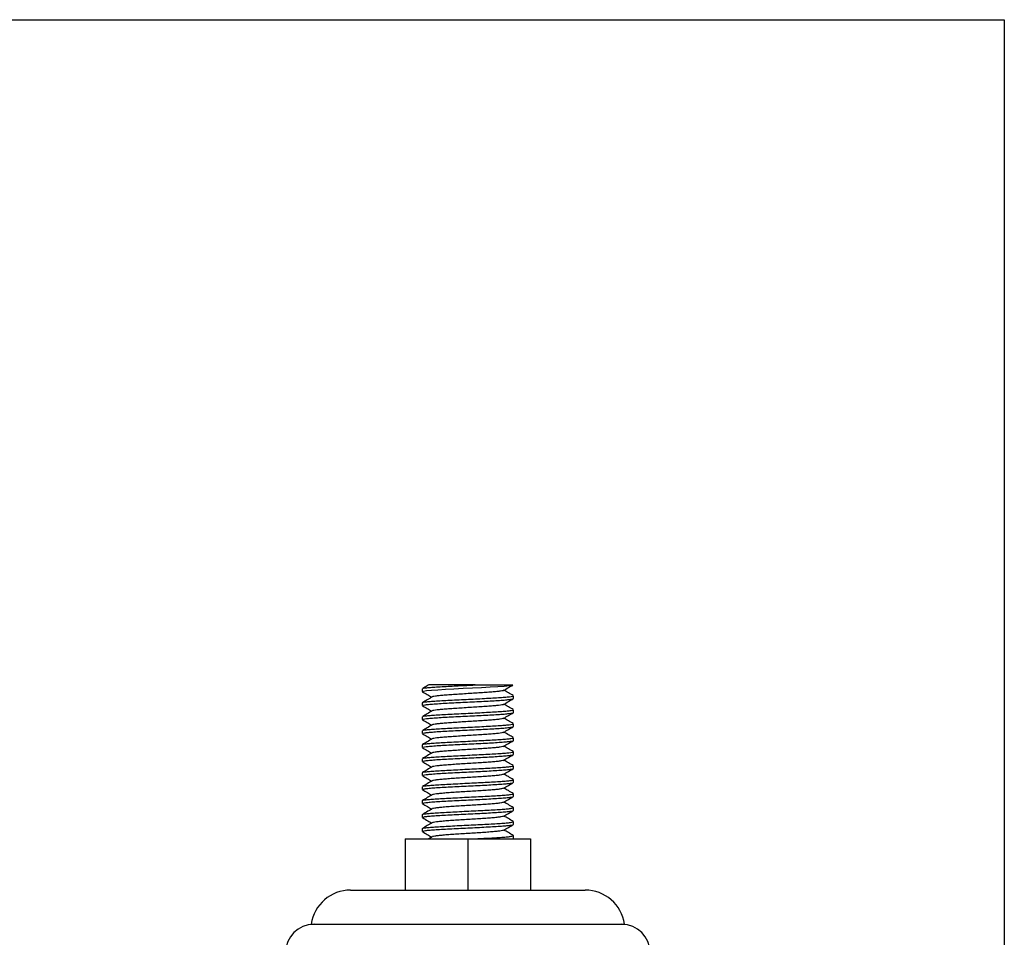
# Model space of a CAD drawing. Header units: millimetres. Extents: x 5086 to 5611, y -788 to -419.
# Tile 7 of 7: x 5438 to 5611, y -580 to -419. Entities that reach past the tile are written whole.
import ezdxf

# ---------------------------------------------------------------- set-up
doc = ezdxf.new("R2010")
doc.units = ezdxf.units.MM
doc.header["$LTSCALE"] = 0.5
doc.layers.add('외형선', color=3, linetype='Continuous', lineweight=30)

msp = doc.modelspace()

# ---------------------------------------------------------------- linework, layer by layer
at = {"layer": '외형선'}
for p, q in [((5086.06, -418.792), (5610.66, -418.792)), ((5610.66, -418.792), (5610.66, -787.721)), ((5517.767, -535.557), (5524.401, -535.557)), ((5508.501, -536.233), (5508.501, -536.723)), ((5524.501, -537.95), (5524.501, -537.461)), ((5508.501, -538.688), (5508.501, -539.177)), ((5508.525, -538.688), (5508.506, -538.674)), ((5524.501, -540.404), (5524.501, -539.915)), ((5508.501, -541.142), (5508.501, -541.632)), ((5524.501, -542.859), (5524.501, -542.37)), ((5508.501, -543.597), (5508.501, -544.086)), ((5508.501, -546.051), (5508.501, -546.541)), ((5524.501, -545.314), (5524.501, -544.824)), ((5524.501, -547.768), (5524.501, -547.279)), ((5508.501, -548.506), (5508.501, -548.995)), ((5508.501, -550.96), (5508.501, -551.45)), ((5524.501, -550.223), (5524.501, -549.733)), ((5524.501, -552.677), (5524.501, -552.188)), ((5508.501, -553.415), (5508.501, -553.904)), ((5524.501, -555.132), (5524.501, -554.642)), ((5508.501, -555.869), (5508.501, -556.359)), ((5524.501, -557.586), (5524.501, -557.097)), ((5508.501, -558.324), (5508.501, -558.813)), ((5524.501, -560.041), (5524.501, -559.551)), ((5508.501, -560.779), (5508.501, -561.268)), ((5505.501, -562.557), (5505.501, -571.557)), ((5505.501, -562.557), (5516.501, -562.557)), ((5510.239, -562.208), (5509.655, -562.547)), ((5516.501, -562.557), (5516.501, -571.557)), ((5516.501, -562.557), (5527.501, -562.557)), ((5524.422, -562.557), (5524.485, -562.52)), ((5524.446, -562.52), (5524.477, -562.495)), ((5524.501, -562.557), (5524.501, -562.006)), ((5527.501, -562.557), (5527.501, -571.557)), ((5495.93, -571.557), (5516.501, -571.557)), ((5516.501, -571.557), (5537.073, -571.557)), ((5489.001, -577.557), (5516.501, -577.557)), ((5516.501, -577.557), (5544.001, -577.557))]:
    msp.add_line(p, q, dxfattribs=at)
at = {"layer": '외형선', "flags": 128}
msp.add_lwpolyline([(5508.518, -536.723), (5508.503, -536.714), (5508.713, -536.632), (5509.251, -536.551), (5510.09, -536.472), (5511.214, -536.39), (5512.554, -536.31), (5514.051, -536.231), (5515.673, -536.149), (5517.321, -536.068), (5518.921, -535.989), (5520.44, -535.907), (5521.784, -535.826), (5522.894, -535.748), (5523.867, -535.651), (5524.401, -535.557), (5524.401, -535.557)], dxfattribs=at)
at = {"layer": '외형선'}
for centre, radius, start, end in [((5495.93, -578.557), 7, 90, 171.78679), ((5537.073, -578.557), 7, 8.21321, 90), ((5489.501, -582.557), 5, 90, 180), ((5543.501, -582.557), 5, 0, 90)]:
    msp.add_arc(centre, radius, start, end, dxfattribs=at)
for points, knots in [([(5509.659, -535.545), (5509.568, -535.598), (5509.192, -535.816), (5508.816, -536.034), (5508.531, -536.199)], [0, 0, 0, 0, 0.2423099, 1, 1, 1, 1]), ([(5508.566, -536.199), (5508.569, -536.192), (5508.583, -536.157), (5508.948, -536.094), (5509.653, -536.017), (5510.673, -535.935), (5511.934, -535.853), (5513.34, -535.778), (5514.811, -535.702), (5516.293, -535.628), (5517.278, -535.581), (5517.767, -535.557)], [0, 0, 0, 0, 0.0342693, 0.1604643, 0.2848264, 0.410684, 0.5369283, 0.6613277, 0.7742306, 0.8877731, 1, 1, 1, 1]), ([(5517.767, -535.557), (5517.331, -535.557), (5516.457, -535.557), (5515.162, -535.557), (5513.925, -535.557), (5512.781, -535.557), (5511.77, -535.557), (5510.937, -535.557), (5510.295, -535.557), (5509.865, -535.557), (5509.65, -535.557), (5509.662, -535.557), (5509.665, -535.557)], [0, 0, 0, 0, 0.1074403, 0.2148797, 0.3223958, 0.4298922, 0.5367387, 0.6435841, 0.7451952, 0.8467687, 0.9466084, 1, 1, 1, 1]), ([(5522.764, -536.52), (5523.049, -536.355), (5523.589, -536.041), (5524.129, -535.728), (5524.385, -535.58)], [0, 0, 0, 0, 0.5266459, 1, 1, 1, 1]), ([(5508.529, -536.755), (5508.814, -536.92), (5509.359, -537.237), (5509.905, -537.553), (5510.165, -537.705)], [0, 0, 0, 0, 0.5218444, 1, 1, 1, 1]), ([(5508.566, -538.653), (5508.607, -538.633), (5508.704, -538.585), (5509.246, -538.512), (5510.105, -538.433), (5511.246, -538.35), (5512.607, -538.27), (5514.133, -538.192), (5515.76, -538.109), (5517.418, -538.028), (5519.037, -537.95), (5520.549, -537.867), (5521.89, -537.786), (5523, -537.708), (5523.845, -537.626), (5524.341, -537.544), (5524.549, -537.491), (5524.494, -537.463), (5524.49, -537.461)], [0, 0, 0, 0, 0.0502411, 0.1177134, 0.1848104, 0.2528263, 0.3203575, 0.3874078, 0.4554104, 0.5229973, 0.5900075, 0.6579935, 0.7256329, 0.7926097, 0.8605758, 0.9282646, 0.9952146, 1, 1, 1, 1]), ([(5522.733, -536.52), (5522.71, -536.535), (5522.649, -536.576), (5522.256, -536.646), (5521.6, -536.728), (5520.715, -536.806), (5519.656, -536.887), (5518.462, -536.97), (5517.186, -537.048), (5515.88, -537.129), (5514.6, -537.211), (5513.401, -537.29), (5512.334, -537.37), (5511.441, -537.453), (5510.773, -537.531), (5510.367, -537.601), (5510.298, -537.645), (5510.272, -537.662)], [0, 0, 0, 0, 0.0399789, 0.1106679, 0.1816475, 0.2515908, 0.3222282, 0.3932286, 0.4632069, 0.5337893, 0.604807, 0.6748274, 0.7453514, 0.816383, 0.8864522, 0.9569146, 1, 1, 1, 1]), ([(5524.476, -537.429), (5524.191, -537.264), (5523.645, -536.947), (5523.099, -536.63), (5522.837, -536.478)], [0, 0, 0, 0, 0.521735, 1, 1, 1, 1]), ([(5510.24, -537.662), (5509.956, -537.827), (5509.387, -538.158), (5508.818, -538.488), (5508.533, -538.653)], [0, 0, 0, 0, 0.4996861, 1, 1, 1, 1]), ([(5508.543, -539.177), (5508.538, -539.161), (5508.525, -539.118), (5508.883, -539.047), (5509.564, -538.969), (5510.553, -538.888), (5511.791, -538.805), (5513.228, -538.727), (5514.804, -538.646), (5516.453, -538.564), (5518.103, -538.486), (5519.686, -538.405), (5521.134, -538.322), (5522.384, -538.244), (5523.39, -538.163), (5524.089, -538.081), (5524.468, -538.011), (5524.464, -537.967), (5524.463, -537.95)], [0, 0, 0, 0, 0.03865235, 0.10467122, 0.1697253, 0.23549718, 0.3015386, 0.36661871, 0.43234269, 0.49840345, 0.56351601, 0.62918894, 0.69526583, 0.7604173, 0.82603618, 0.89212596, 0.95732283, 1, 1, 1, 1]), ([(5522.753, -538.976), (5522.752, -538.978), (5522.743, -539.007), (5522.478, -539.061), (5521.948, -539.144), (5521.159, -539.224), (5520.18, -539.302), (5519.044, -539.385), (5517.8, -539.466), (5516.501, -539.544), (5515.202, -539.627), (5513.959, -539.708), (5512.822, -539.786), (5511.843, -539.868), (5511.055, -539.949), (5510.525, -540.027), (5510.259, -540.085), (5510.251, -540.114), (5510.25, -540.116)], [0, 0, 0, 0, 0.0057395, 0.0759148, 0.1470539, 0.2176846, 0.2878109, 0.3589361, 0.4296253, 0.4997095, 0.5708173, 0.6415615, 0.7116107, 0.7826977, 0.8534936, 0.9235148, 0.9945774, 1, 1, 1, 1]), ([(5522.762, -538.976), (5523.047, -538.811), (5523.616, -538.48), (5524.185, -538.15), (5524.47, -537.984)], [0, 0, 0, 0, 0.4996609, 1, 1, 1, 1]), ([(5524.476, -539.884), (5524.192, -539.719), (5523.645, -539.402), (5523.099, -539.084), (5522.837, -538.932)], [0, 0, 0, 0, 0.5212839, 1, 1, 1, 1]), ([(5508.511, -541.632), (5508.508, -541.63), (5508.452, -541.602), (5508.661, -541.544), (5509.159, -541.464), (5510.003, -541.386), (5511.113, -541.303), (5512.455, -541.222), (5513.966, -541.144), (5515.585, -541.061), (5517.243, -540.98), (5518.87, -540.902), (5520.396, -540.82), (5521.758, -540.739), (5522.895, -540.661), (5523.77, -540.578), (5524.305, -540.497), (5524.536, -540.441), (5524.484, -540.409), (5524.477, -540.404)], [0, 0, 0, 0, 0.0040409, 0.0701346, 0.1357574, 0.2009127, 0.2669936, 0.3326704, 0.3977869, 0.4638516, 0.5295795, 0.5946635, 0.6607088, 0.7264846, 0.7915427, 0.8575655, 0.923386, 0.9884245, 1, 1, 1, 1]), ([(5508.528, -539.209), (5508.812, -539.374), (5509.359, -539.691), (5509.904, -540.008), (5510.165, -540.16)], [0, 0, 0, 0, 0.5215677, 1, 1, 1, 1]), ([(5510.241, -540.116), (5509.956, -540.281), (5509.387, -540.612), (5508.818, -540.942), (5508.533, -541.108)], [0, 0, 0, 0, 0.4996657, 1, 1, 1, 1]), ([(5508.562, -541.107), (5508.563, -541.102), (5508.573, -541.069), (5508.923, -541.007), (5509.611, -540.93), (5510.619, -540.848), (5511.869, -540.766), (5513.317, -540.688), (5514.899, -540.607), (5516.55, -540.524), (5518.197, -540.446), (5519.774, -540.365), (5521.212, -540.283), (5522.449, -540.204), (5523.439, -540.124), (5524.12, -540.041), (5524.477, -539.973), (5524.465, -539.931), (5524.461, -539.915)], [0, 0, 0, 0, 0.01467856, 0.08261336, 0.14955542, 0.217236, 0.28519406, 0.35216281, 0.41979414, 0.48777204, 0.55477421, 0.62235303, 0.69034753, 0.75738975, 0.82491289, 0.89292062, 0.96000958, 1, 1, 1, 1]), ([(5522.761, -541.431), (5523.046, -541.266), (5523.615, -540.935), (5524.184, -540.605), (5524.469, -540.44)], [0, 0, 0, 0, 0.4996738, 1, 1, 1, 1]), ([(5508.527, -541.663), (5508.812, -541.828), (5509.358, -542.145), (5509.904, -542.462), (5510.165, -542.614)], [0, 0, 0, 0, 0.5213951, 1, 1, 1, 1]), ([(5510.24, -542.571), (5509.956, -542.736), (5509.386, -543.067), (5508.817, -543.398), (5508.532, -543.563)], [0, 0, 0, 0, 0.4996505, 1, 1, 1, 1]), ([(5508.568, -543.563), (5508.603, -543.543), (5508.69, -543.497), (5509.213, -543.424), (5510.057, -543.346), (5511.186, -543.263), (5512.538, -543.183), (5514.058, -543.105), (5515.681, -543.022), (5517.339, -542.941), (5518.962, -542.863), (5520.481, -542.78), (5521.831, -542.699), (5522.953, -542.621), (5523.812, -542.539), (5524.325, -542.457), (5524.544, -542.403), (5524.489, -542.373), (5524.484, -542.37)], [0, 0, 0, 0, 0.0474995, 0.1149958, 0.1820116, 0.2499791, 0.3175312, 0.3845069, 0.4524579, 0.5200625, 0.5870047, 0.6549358, 0.7225897, 0.7895052, 0.8574132, 0.9251131, 0.9920086, 1, 1, 1, 1]), ([(5522.73, -541.431), (5522.705, -541.446), (5522.636, -541.488), (5522.23, -541.559), (5521.562, -541.641), (5520.669, -541.719), (5519.602, -541.8), (5518.403, -541.883), (5517.124, -541.961), (5515.818, -542.042), (5514.541, -542.124), (5513.347, -542.202), (5512.287, -542.283), (5511.403, -542.366), (5510.748, -542.444), (5510.356, -542.513), (5510.295, -542.555), (5510.273, -542.571)], [0, 0, 0, 0, 0.0419404, 0.1127789, 0.1838358, 0.2538514, 0.3246416, 0.3957229, 0.4657664, 0.536505, 0.6076071, 0.6776857, 0.7483691, 0.8194887, 0.8896093, 0.9602343, 1, 1, 1, 1]), ([(5524.476, -542.338), (5524.191, -542.173), (5523.645, -541.856), (5523.099, -541.539), (5522.837, -541.387)], [0, 0, 0, 0, 0.5211166, 1, 1, 1, 1]), ([(5508.527, -544.118), (5508.812, -544.283), (5509.358, -544.599), (5509.904, -544.917), (5510.165, -545.069)], [0, 0, 0, 0, 0.52148896, 1, 1, 1, 1]), ([(5508.544, -544.086), (5508.537, -544.072), (5508.517, -544.03), (5508.859, -543.96), (5509.524, -543.882), (5510.5, -543.801), (5511.727, -543.718), (5513.156, -543.64), (5514.727, -543.559), (5516.374, -543.477), (5518.026, -543.398), (5519.613, -543.318), (5521.069, -543.235), (5522.33, -543.157), (5523.348, -543.076), (5524.063, -542.994), (5524.46, -542.923), (5524.464, -542.878), (5524.466, -542.859)], [0, 0, 0, 0, 0.03549715, 0.10153869, 0.16661889, 0.23234298, 0.29840389, 0.36351654, 0.42918962, 0.49526663, 0.56041822, 0.62603716, 0.69212711, 0.75732409, 0.82288584, 0.88898543, 0.95423422, 1, 1, 1, 1]), ([(5522.747, -543.885), (5522.746, -543.888), (5522.734, -543.918), (5522.459, -543.974), (5521.916, -544.057), (5521.116, -544.137), (5520.13, -544.215), (5518.987, -544.298), (5517.739, -544.379), (5516.439, -544.457), (5515.141, -544.54), (5513.902, -544.62), (5512.772, -544.699), (5511.801, -544.781), (5511.023, -544.862), (5510.506, -544.94), (5510.249, -544.997), (5510.244, -545.025), (5510.244, -545.026)], [0, 0, 0, 0, 0.008721, 0.0789005, 0.1499978, 0.2205147, 0.2906383, 0.3617251, 0.4323038, 0.5023784, 0.5734513, 0.6440884, 0.714121, 0.7851765, 0.8558687, 0.9258662, 0.9969008, 1, 1, 1, 1]), ([(5522.762, -543.885), (5523.046, -543.72), (5523.615, -543.39), (5524.184, -543.06), (5524.469, -542.894)], [0, 0, 0, 0, 0.4996939, 1, 1, 1, 1]), ([(5524.475, -544.792), (5524.226, -544.648), (5523.68, -544.331), (5523.134, -544.014), (5522.837, -543.841)], [0, 0, 0, 0, 0.4559557, 1, 1, 1, 1]), ([(5508.504, -546.541), (5508.503, -546.541), (5508.447, -546.514), (5508.647, -546.457), (5509.126, -546.377), (5509.957, -546.299), (5511.055, -546.216), (5512.387, -546.135), (5513.891, -546.057), (5515.507, -545.974), (5517.165, -545.893), (5518.794, -545.815), (5520.327, -545.733), (5521.698, -545.651), (5522.846, -545.574), (5523.735, -545.491), (5524.287, -545.41), (5524.53, -545.353), (5524.481, -545.32), (5524.472, -545.314)], [0, 0, 0, 0, 0.0009145, 0.0669948, 0.1326711, 0.197787, 0.2638512, 0.3295785, 0.394662, 0.4607068, 0.5264821, 0.5915396, 0.6575618, 0.7233819, 0.7884199, 0.8544164, 0.9202781, 0.9853031, 1, 1, 1, 1]), ([(5510.239, -545.026), (5509.954, -545.192), (5509.385, -545.523), (5508.815, -545.853), (5508.53, -546.018)], [0, 0, 0, 0, 0.4996459, 1, 1, 1, 1]), ([(5508.556, -546.018), (5508.557, -546.013), (5508.56, -545.981), (5508.898, -545.92), (5509.57, -545.843), (5510.565, -545.761), (5511.804, -545.679), (5513.244, -545.601), (5514.821, -545.52), (5516.47, -545.437), (5518.12, -545.359), (5519.702, -545.278), (5521.148, -545.196), (5522.396, -545.117), (5523.399, -545.037), (5524.095, -544.954), (5524.469, -544.885), (5524.464, -544.841), (5524.462, -544.824)], [0, 0, 0, 0, 0.0127327, 0.0806013, 0.147482, 0.2150243, 0.2829128, 0.3498269, 0.4173168, 0.4852219, 0.5521759, 0.6196103, 0.6875286, 0.7545293, 0.8219048, 0.8898331, 0.956887, 1, 1, 1, 1]), ([(5522.764, -546.339), (5523.048, -546.174), (5523.616, -545.843), (5524.185, -545.513), (5524.47, -545.348)], [0, 0, 0, 0, 0.4997175, 1, 1, 1, 1]), ([(5508.544, -548.995), (5508.536, -548.982), (5508.51, -548.942), (5508.835, -548.873), (5509.484, -548.795), (5510.447, -548.714), (5511.663, -548.631), (5513.085, -548.553), (5514.65, -548.472), (5516.295, -548.39), (5517.948, -548.311), (5519.54, -548.231), (5521.003, -548.148), (5522.275, -548.069), (5523.306, -547.989), (5524.037, -547.907), (5524.451, -547.834), (5524.464, -547.788), (5524.469, -547.768)], [0, 0, 0, 0, 0.03234233, 0.09840344, 0.16351635, 0.2291896, 0.29526686, 0.36041869, 0.42603786, 0.49212799, 0.5573252, 0.62288717, 0.68898698, 0.75423599, 0.81973766, 0.88584395, 0.9511513, 1, 1, 1, 1]), ([(5510.237, -547.482), (5509.952, -547.647), (5509.383, -547.978), (5508.813, -548.309), (5508.528, -548.474)], [0, 0, 0, 0, 0.49965, 1, 1, 1, 1]), ([(5508.529, -546.573), (5508.814, -546.738), (5509.359, -547.055), (5509.905, -547.372), (5510.165, -547.523)], [0, 0, 0, 0, 0.52221429, 1, 1, 1, 1]), ([(5508.566, -548.474), (5508.597, -548.455), (5508.674, -548.409), (5509.18, -548.337), (5510.01, -548.259), (5511.127, -548.176), (5512.469, -548.095), (5513.983, -548.017), (5515.603, -547.935), (5517.261, -547.854), (5518.886, -547.776), (5520.412, -547.693), (5521.771, -547.612), (5522.905, -547.534), (5523.777, -547.452), (5524.308, -547.37), (5524.538, -547.315), (5524.485, -547.283), (5524.478, -547.279)], [0, 0, 0, 0, 0.045811, 0.1132538, 0.1801211, 0.2479622, 0.3154574, 0.3822914, 0.4501126, 0.517657, 0.5844643, 0.6522623, 0.7198527, 0.78664, 0.8544116, 0.9220448, 0.9888187, 1, 1, 1, 1]), ([(5522.735, -546.338), (5522.704, -546.356), (5522.627, -546.399), (5522.204, -546.472), (5521.524, -546.554), (5520.622, -546.632), (5519.548, -546.713), (5518.343, -546.796), (5517.062, -546.873), (5515.756, -546.955), (5514.482, -547.037), (5513.293, -547.115), (5512.241, -547.196), (5511.366, -547.279), (5510.722, -547.357), (5510.343, -547.425), (5510.289, -547.467), (5510.27, -547.482)], [0, 0, 0, 0, 0.0462909, 0.1169763, 0.1878067, 0.2576055, 0.3282459, 0.399104, 0.4689237, 0.539516, 0.6103984, 0.6802461, 0.7507868, 0.8216901, 0.8915726, 0.9620584, 1, 1, 1, 1]), ([(5522.766, -548.792), (5523.05, -548.627), (5523.619, -548.296), (5524.188, -547.966), (5524.472, -547.801)], [0, 0, 0, 0, 0.4997104, 1, 1, 1, 1]), ([(5524.473, -547.245), (5524.188, -547.08), (5523.643, -546.764), (5523.098, -546.447), (5522.837, -546.296)], [0, 0, 0, 0, 0.5219929, 1, 1, 1, 1]), ([(5508.531, -549.029), (5508.816, -549.194), (5509.361, -549.51), (5509.906, -549.827), (5510.165, -549.978)], [0, 0, 0, 0, 0.52292482, 1, 1, 1, 1]), ([(5522.745, -548.792), (5522.742, -548.797), (5522.727, -548.829), (5522.44, -548.887), (5521.882, -548.97), (5521.074, -549.05), (5520.078, -549.128), (5518.929, -549.211), (5517.678, -549.291), (5516.377, -549.37), (5515.081, -549.453), (5513.845, -549.533), (5512.721, -549.611), (5511.76, -549.694), (5510.991, -549.775), (5510.487, -549.853), (5510.239, -549.909), (5510.238, -549.937), (5510.238, -549.937)], [0, 0, 0, 0, 0.0141244, 0.0840904, 0.1549148, 0.2250897, 0.294993, 0.3658106, 0.4360501, 0.5058978, 0.5767049, 0.647006, 0.7168049, 0.7875981, 0.8579573, 0.9277144, 0.9984903, 1, 1, 1, 1]), ([(5524.471, -549.699), (5524.186, -549.534), (5523.642, -549.218), (5523.097, -548.902), (5522.838, -548.75)], [0, 0, 0, 0, 0.52276, 1, 1, 1, 1]), ([(5508.507, -551.45), (5508.536, -551.424), (5508.594, -551.37), (5509.106, -551.289), (5509.908, -551.212), (5510.997, -551.129), (5512.318, -551.048), (5513.816, -550.97), (5515.428, -550.887), (5517.086, -550.806), (5518.718, -550.728), (5520.257, -550.646), (5521.637, -550.564), (5522.797, -550.487), (5523.699, -550.405), (5524.268, -550.322), (5524.524, -550.264), (5524.478, -550.23), (5524.468, -550.223)], [0, 0, 0, 0, 0.06385569, 0.12958224, 0.19466498, 0.26070899, 0.32648351, 0.39154023, 0.45756174, 0.52338101, 0.58841826, 0.654414, 0.72027492, 0.78529918, 0.85126597, 0.91716532, 0.98218309, 1, 1, 1, 1]), ([(5510.235, -549.937), (5509.951, -550.103), (5509.381, -550.434), (5508.812, -550.764), (5508.527, -550.929)], [0, 0, 0, 0, 0.4996612, 1, 1, 1, 1]), ([(5508.55, -550.929), (5508.55, -550.925), (5508.548, -550.893), (5508.874, -550.833), (5509.53, -550.755), (5510.512, -550.674), (5511.74, -550.592), (5513.172, -550.513), (5514.744, -550.433), (5516.391, -550.35), (5518.043, -550.272), (5519.629, -550.191), (5521.083, -550.109), (5522.342, -550.03), (5523.357, -549.95), (5524.069, -549.867), (5524.462, -549.796), (5524.464, -549.751), (5524.465, -549.733)], [0, 0, 0, 0, 0.0109809, 0.0787674, 0.1455809, 0.2129694, 0.2807724, 0.3476258, 0.4149588, 0.4827751, 0.5496751, 0.6169494, 0.6847756, 0.7517288, 0.8189412, 0.886774, 0.953787, 1, 1, 1, 1]), ([(5522.743, -551.245), (5522.706, -551.265), (5522.62, -551.31), (5522.177, -551.385), (5521.485, -551.467), (5520.574, -551.545), (5519.493, -551.626), (5518.284, -551.709), (5516.999, -551.786), (5515.694, -551.868), (5514.423, -551.95), (5513.24, -552.028), (5512.195, -552.109), (5511.33, -552.192), (5510.697, -552.27), (5510.331, -552.337), (5510.283, -552.379), (5510.267, -552.393)], [0, 0, 0, 0, 0.0514025, 0.1218907, 0.1924513, 0.2620008, 0.3324477, 0.4030394, 0.4726028, 0.5430051, 0.6136244, 0.6832087, 0.753563, 0.8242065, 0.8938186, 0.9641215, 1, 1, 1, 1]), ([(5522.767, -551.246), (5523.052, -551.081), (5523.62, -550.75), (5524.19, -550.42), (5524.474, -550.255)], [0, 0, 0, 0, 0.499694, 1, 1, 1, 1]), ([(5524.47, -552.153), (5524.185, -551.988), (5523.641, -551.672), (5523.097, -551.356), (5522.837, -551.205)], [0, 0, 0, 0, 0.52332076, 1, 1, 1, 1]), ([(5508.543, -553.904), (5508.534, -553.892), (5508.503, -553.853), (5508.813, -553.786), (5509.445, -553.708), (5510.395, -553.627), (5511.6, -553.544), (5513.013, -553.466), (5514.573, -553.386), (5516.216, -553.303), (5517.87, -553.224), (5519.466, -553.144), (5520.938, -553.061), (5522.219, -552.982), (5523.263, -552.902), (5524.009, -552.82), (5524.443, -552.746), (5524.464, -552.698), (5524.474, -552.677)], [0, 0, 0, 0, 0.0291884, 0.095266, 0.1604181, 0.2260376, 0.2921281, 0.3573256, 0.4228879, 0.488988, 0.5542374, 0.6197394, 0.685846, 0.7511536, 0.8165923, 0.8827021, 0.9480744, 1, 1, 1, 1]), ([(5510.234, -552.393), (5509.95, -552.558), (5509.381, -552.889), (5508.811, -553.219), (5508.526, -553.384)], [0, 0, 0, 0, 0.4996825, 1, 1, 1, 1]), ([(5508.533, -551.485), (5508.818, -551.65), (5509.362, -551.965), (5509.906, -552.282), (5510.166, -552.432)], [0, 0, 0, 0, 0.5234518, 1, 1, 1, 1]), ([(5508.566, -553.384), (5508.592, -553.366), (5508.659, -553.321), (5509.148, -553.25), (5509.963, -553.172), (5511.068, -553.089), (5512.401, -553.008), (5513.907, -552.93), (5515.524, -552.848), (5517.182, -552.766), (5518.811, -552.689), (5520.342, -552.606), (5521.711, -552.525), (5522.857, -552.447), (5523.743, -552.365), (5524.291, -552.283), (5524.532, -552.226), (5524.482, -552.194), (5524.473, -552.188)], [0, 0, 0, 0, 0.0434481, 0.110882, 0.1776553, 0.2454149, 0.3128979, 0.3796446, 0.447381, 0.51491, 0.5816366, 0.6493467, 0.7169184, 0.7836317, 0.851312, 0.9189232, 0.9856298, 1, 1, 1, 1]), ([(5522.768, -553.7), (5523.052, -553.535), (5523.621, -553.204), (5524.191, -552.874), (5524.475, -552.709)], [0, 0, 0, 0, 0.4996822, 1, 1, 1, 1]), ([(5508.534, -553.94), (5508.819, -554.105), (5509.363, -554.42), (5509.907, -554.736), (5510.166, -554.887)], [0, 0, 0, 0, 0.5236531, 1, 1, 1, 1]), ([(5508.544, -555.838), (5508.544, -555.835), (5508.538, -555.805), (5508.851, -555.746), (5509.49, -555.668), (5510.459, -555.588), (5511.677, -555.505), (5513.1, -555.426), (5514.667, -555.346), (5516.312, -555.263), (5517.965, -555.184), (5519.556, -555.104), (5521.018, -555.022), (5522.287, -554.943), (5523.315, -554.863), (5524.043, -554.78), (5524.453, -554.708), (5524.464, -554.662), (5524.469, -554.642)], [0, 0, 0, 0, 0.0077138, 0.0755191, 0.1423748, 0.2097101, 0.2775286, 0.3444309, 0.4117075, 0.479536, 0.5464915, 0.6137062, 0.6815413, 0.7485566, 0.8157062, 0.8835447, 0.9506263, 1, 1, 1, 1]), ([(5522.742, -553.699), (5522.738, -553.706), (5522.719, -553.74), (5522.419, -553.8), (5521.849, -553.883), (5521.03, -553.962), (5520.027, -554.041), (5518.872, -554.124), (5517.617, -554.204), (5516.315, -554.283), (5515.02, -554.366), (5513.789, -554.446), (5512.672, -554.524), (5511.716, -554.607), (5510.969, -554.688), (5510.438, -554.766), (5510.302, -554.82), (5510.235, -554.848)], [0, 0, 0, 0, 0.0185066, 0.0883921, 0.1590683, 0.2290249, 0.298841, 0.3695138, 0.4395383, 0.509292, 0.5799578, 0.650047, 0.719745, 0.7904005, 0.860551, 0.9302004, 1, 1, 1, 1]), ([(5524.47, -554.608), (5524.185, -554.443), (5523.641, -554.127), (5523.097, -553.81), (5522.837, -553.66)], [0, 0, 0, 0, 0.5234058, 1, 1, 1, 1]), ([(5508.514, -556.359), (5508.537, -556.334), (5508.585, -556.282), (5509.075, -556.202), (5509.863, -556.125), (5510.94, -556.042), (5512.251, -555.961), (5513.742, -555.883), (5515.35, -555.801), (5517.007, -555.719), (5518.642, -555.641), (5520.187, -555.559), (5521.576, -555.477), (5522.748, -555.4), (5523.663, -555.318), (5524.249, -555.235), (5524.518, -555.176), (5524.475, -555.14), (5524.464, -555.132)], [0, 0, 0, 0, 0.0607131, 0.1264869, 0.1915429, 0.2575638, 0.3233823, 0.3884189, 0.454414, 0.5202742, 0.5852978, 0.651264, 0.7171627, 0.7821797, 0.8481137, 0.9140477, 0.9790648, 1, 1, 1, 1]), ([(5510.234, -554.847), (5509.95, -555.012), (5509.381, -555.343), (5508.812, -555.673), (5508.527, -555.838)], [0, 0, 0, 0, 0.4997083, 1, 1, 1, 1]), ([(5508.534, -556.394), (5508.819, -556.559), (5509.363, -556.875), (5509.906, -557.191), (5510.165, -557.341)], [0, 0, 0, 0, 0.5234182, 1, 1, 1, 1]), ([(5522.748, -556.154), (5522.706, -556.174), (5522.61, -556.221), (5522.15, -556.298), (5521.446, -556.38), (5520.526, -556.457), (5519.438, -556.539), (5518.224, -556.621), (5516.937, -556.699), (5515.632, -556.781), (5514.364, -556.863), (5513.186, -556.941), (5512.15, -557.022), (5511.294, -557.105), (5510.673, -557.182), (5510.322, -557.249), (5510.281, -557.289), (5510.268, -557.301)], [0, 0, 0, 0, 0.0554362, 0.1259498, 0.1964635, 0.2659936, 0.3364693, 0.4070174, 0.4765545, 0.546989, 0.6175681, 0.6871192, 0.757509, 0.8281158, 0.8976878, 0.9680295, 1, 1, 1, 1]), ([(5522.769, -556.154), (5523.053, -555.989), (5523.622, -555.658), (5524.191, -555.328), (5524.476, -555.163)], [0, 0, 0, 0, 0.4996767, 1, 1, 1, 1]), ([(5524.472, -557.063), (5524.187, -556.898), (5523.642, -556.582), (5523.097, -556.265), (5522.837, -556.114)], [0, 0, 0, 0, 0.5231171, 1, 1, 1, 1]), ([(5508.542, -558.813), (5508.532, -558.803), (5508.496, -558.765), (5508.791, -558.699), (5509.407, -558.62), (5510.344, -558.54), (5511.537, -558.457), (5512.942, -558.378), (5514.497, -558.299), (5516.137, -558.216), (5517.792, -558.137), (5519.393, -558.057), (5520.872, -557.974), (5522.164, -557.895), (5523.219, -557.815), (5523.981, -557.733), (5524.434, -557.657), (5524.465, -557.608), (5524.479, -557.586)], [0, 0, 0, 0, 0.0260358, 0.0921267, 0.1573247, 0.2228873, 0.2889879, 0.3542377, 0.4197401, 0.4858471, 0.5511551, 0.6165942, 0.6827044, 0.7480772, 0.8134498, 0.8795601, 0.9449992, 1, 1, 1, 1]), ([(5510.235, -557.301), (5509.985, -557.446), (5509.417, -557.777), (5508.848, -558.107), (5508.529, -558.292)], [0, 0, 0, 0, 0.4395725, 1, 1, 1, 1]), ([(5508.571, -558.291), (5508.592, -558.276), (5508.65, -558.233), (5509.118, -558.163), (5509.917, -558.085), (5511.01, -558.003), (5512.333, -557.921), (5513.833, -557.843), (5515.445, -557.761), (5517.103, -557.679), (5518.735, -557.602), (5520.272, -557.52), (5521.65, -557.438), (5522.808, -557.36), (5523.707, -557.278), (5524.272, -557.196), (5524.525, -557.138), (5524.478, -557.104), (5524.469, -557.097)], [0, 0, 0, 0, 0.0390185, 0.1065856, 0.1734156, 0.2412365, 0.3088498, 0.3756596, 0.4434542, 0.5111102, 0.5779067, 0.6456715, 0.713367, 0.7801568, 0.8478886, 0.9156204, 0.9824102, 1, 1, 1, 1]), ([(5522.768, -558.609), (5523.052, -558.444), (5523.621, -558.113), (5524.191, -557.783), (5524.475, -557.618)], [0, 0, 0, 0, 0.4996658, 1, 1, 1, 1]), ([(5508.544, -560.779), (5508.534, -560.766), (5508.504, -560.727), (5508.817, -560.659), (5509.454, -560.581), (5510.407, -560.501), (5511.614, -560.418), (5513.029, -560.339), (5514.59, -560.259), (5516.233, -560.176), (5517.887, -560.097), (5519.483, -560.018), (5520.952, -559.935), (5522.232, -559.855), (5523.272, -559.776), (5524.015, -559.693), (5524.445, -559.619), (5524.464, -559.572), (5524.473, -559.551)], [0, 0, 0, 0, 0.029851, 0.0959413, 0.1611388, 0.226701, 0.2928011, 0.3580504, 0.4235523, 0.4896588, 0.5549663, 0.620405, 0.6865147, 0.7518869, 0.8172591, 0.8833689, 0.9488075, 1, 1, 1, 1]), ([(5510.237, -559.754), (5509.953, -559.919), (5509.384, -560.25), (5508.815, -560.58), (5508.531, -560.745)], [0, 0, 0, 0, 0.4997183, 1, 1, 1, 1]), ([(5508.532, -558.848), (5508.853, -559.034), (5509.397, -559.349), (5509.941, -559.666), (5510.165, -559.796)], [0, 0, 0, 0, 0.5877191, 1, 1, 1, 1]), ([(5522.74, -558.609), (5522.734, -558.617), (5522.71, -558.652), (5522.398, -558.713), (5521.815, -558.796), (5520.987, -558.875), (5519.975, -558.954), (5518.814, -559.037), (5517.555, -559.117), (5516.252, -559.196), (5514.959, -559.279), (5513.732, -559.359), (5512.623, -559.437), (5511.675, -559.52), (5510.94, -559.601), (5510.43, -559.677), (5510.306, -559.729), (5510.247, -559.755)], [0, 0, 0, 0, 0.0216226, 0.0917188, 0.162536, 0.2325609, 0.3025857, 0.3734029, 0.4434991, 0.5134544, 0.5842682, 0.6544323, 0.7243251, 0.795132, 0.8653609, 0.935198, 1, 1, 1, 1]), ([(5524.473, -559.519), (5524.188, -559.353), (5523.643, -559.037), (5523.098, -558.72), (5522.838, -558.569)], [0, 0, 0, 0, 0.5225982, 1, 1, 1, 1]), ([(5508.521, -561.268), (5508.538, -561.244), (5508.575, -561.193), (5509.045, -561.115), (5509.818, -561.037), (5510.883, -560.955), (5512.184, -560.873), (5513.668, -560.796), (5515.272, -560.714), (5516.928, -560.632), (5518.565, -560.554), (5520.116, -560.472), (5521.514, -560.39), (5522.697, -560.312), (5523.626, -560.231), (5524.228, -560.148), (5524.511, -560.088), (5524.472, -560.051), (5524.462, -560.041)], [0, 0, 0, 0, 0.0575675, 0.1233855, 0.1884214, 0.2544159, 0.3202756, 0.3852986, 0.4512641, 0.5171622, 0.5821787, 0.6481122, 0.7140456, 0.7790621, 0.8449602, 0.9109258, 0.9759488, 1, 1, 1, 1]), ([(5508.53, -561.301), (5508.815, -561.466), (5509.36, -561.782), (5509.905, -562.099), (5510.165, -562.25)], [0, 0, 0, 0, 0.52204653, 1, 1, 1, 1]), ([(5522.747, -561.065), (5522.7, -561.086), (5522.596, -561.134), (5522.122, -561.211), (5521.407, -561.293), (5520.478, -561.37), (5519.382, -561.452), (5518.164, -561.534), (5516.875, -561.612), (5515.57, -561.694), (5514.306, -561.776), (5513.133, -561.854), (5512.105, -561.935), (5511.258, -562.018), (5510.651, -562.095), (5510.315, -562.16), (5510.28, -562.197), (5510.271, -562.207)], [0, 0, 0, 0, 0.0573124, 0.1281397, 0.1988943, 0.2686996, 0.3394922, 0.4102848, 0.4800901, 0.5508448, 0.621672, 0.6914843, 0.7621975, 0.8330559, 0.9028822, 0.9735506, 1, 1, 1, 1]), ([(5522.765, -561.065), (5523.05, -560.9), (5523.619, -560.569), (5524.188, -560.239), (5524.473, -560.074)], [0, 0, 0, 0, 0.4996561, 1, 1, 1, 1]), ([(5524.475, -561.974), (5524.19, -561.809), (5523.644, -561.492), (5523.098, -561.175), (5522.837, -561.023)], [0, 0, 0, 0, 0.5219976, 1, 1, 1, 1]), ([(5517.767, -562.557), (5518.448, -562.523), (5519.815, -562.455), (5521.482, -562.357), (5522.759, -562.273), (5523.671, -562.191), (5524.253, -562.109), (5524.519, -562.05), (5524.475, -562.014), (5524.465, -562.006)], [0, 0, 0, 0, 0.1852772, 0.3719253, 0.5166589, 0.663355, 0.8102012, 0.9549492, 1, 1, 1, 1])]:
    msp.add_open_spline(points, degree=3, knots=knots, dxfattribs=at)

doc.saveas('drawing.dxf')
